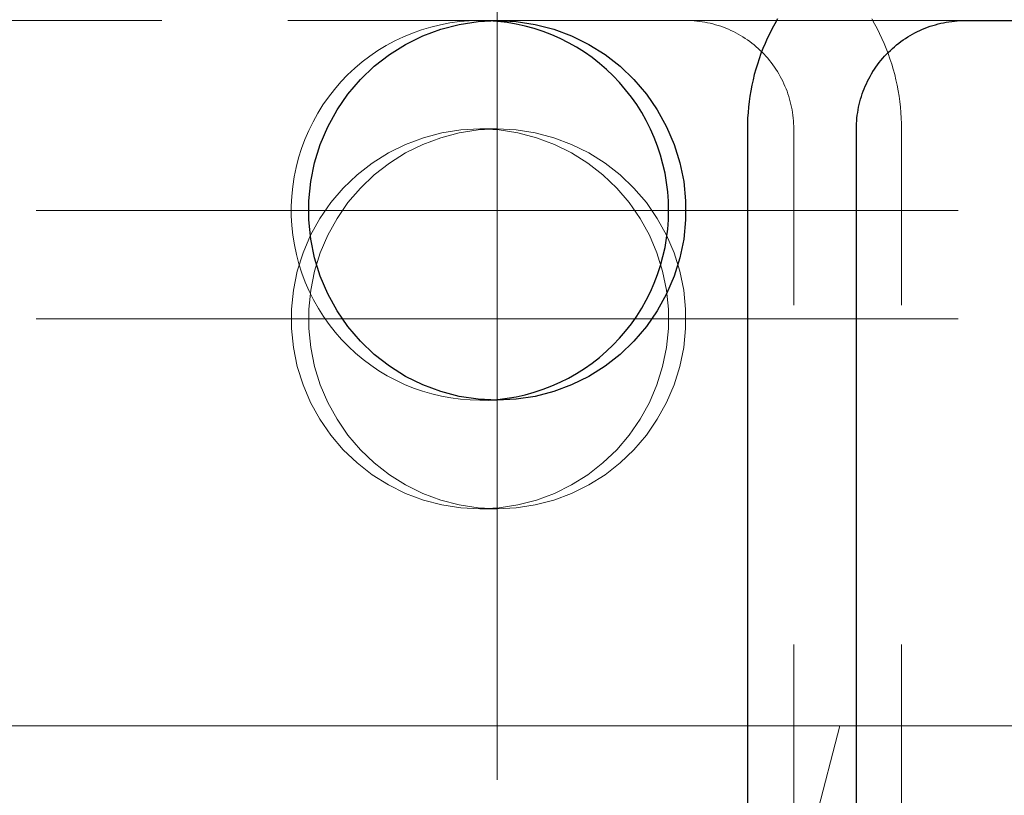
# Model space of a CAD drawing. Header units: millimetres. Extents: x -870 to -358, y 12812 to 13184.
# Tile 8 of 32: x -741.97 to -738.34, y 12846.99 to 12849.85. Entities that reach past the tile are written whole.
import ezdxf

# ---------------------------------------------------------------- set-up
doc = ezdxf.new("R2010")
doc.units = ezdxf.units.MM
doc.header["$LTSCALE"] = 10
doc.linetypes.add('HIDDEN', pattern=[0.375, 0.25, -0.125])
doc.linetypes.add('MITTE', pattern=[2, 1.25, -0.25, 0.25, -0.25])
for name, color, linetype, lineweight in [('PS_Hidden', 2, 'HIDDEN', 9), ('PS_Mid', 5, 'MITTE', 15), ('PS_Plate', 35, 'Continuous', 30), ('PS_Pos', 1, 'Continuous', 15), ('PS_Shape', 161, 'Continuous', 30), ('PS_SOLID', 7, 'Continuous', 30)]:
    doc.layers.add(name, color=color, linetype=linetype, lineweight=lineweight)

# ---------------------------------------------------------------- blocks, each defined once
blk = doc.blocks.new('*X179')
at = {"layer": 'PS_Hidden', "color": 2, "linetype": 'HIDDEN'}
for p, q in [((-738.4802, 12849.8429), (-747.8641, 12849.8429)), ((-739.5014, 12849.8428), (-739.5115, 12849.8429)), ((-739.5115, 12849.8429), (-739.5115, 12849.8429)), ((-739.4914, 12849.8424), (-739.5014, 12849.8428)), ((-739.4813, 12849.8418), (-739.4914, 12849.8424)), ((-739.4713, 12849.8409), (-739.4813, 12849.8418)), ((-739.4613, 12849.8397), (-739.4713, 12849.8409)), ((-739.4513, 12849.8383), (-739.4613, 12849.8397)), ((-739.4413, 12849.8366), (-739.4513, 12849.8383)), ((-738.816, 12849.8312), (-738.826, 12849.8487)), ((-739.4314, 12849.8347), (-739.4413, 12849.8366)), ((-739.4216, 12849.8326), (-739.4314, 12849.8347)), ((-739.4118, 12849.8301), (-739.4216, 12849.8326)), ((-739.4021, 12849.8275), (-739.4118, 12849.8301)), ((-739.3924, 12849.8246), (-739.4021, 12849.8275)), ((-739.3829, 12849.8214), (-739.3924, 12849.8246)), ((-739.3734, 12849.818), (-739.3829, 12849.8214)), ((-739.364, 12849.8144), (-739.3734, 12849.818)), ((-739.3547, 12849.8105), (-739.364, 12849.8144)), ((-739.3454, 12849.8064), (-739.3547, 12849.8105)), ((-739.3363, 12849.802), (-739.3454, 12849.8064)), ((-739.3274, 12849.7975), (-739.3363, 12849.802)), ((-738.8064, 12849.8133), (-738.816, 12849.8312)), ((-738.7973, 12849.7952), (-738.8064, 12849.8133)), ((-739.3185, 12849.7926), (-739.3274, 12849.7975)), ((-739.3097, 12849.7876), (-739.3185, 12849.7926)), ((-739.3011, 12849.7824), (-739.3097, 12849.7876)), ((-739.2926, 12849.7769), (-739.3011, 12849.7824)), ((-739.2843, 12849.7712), (-739.2926, 12849.7769)), ((-739.2761, 12849.7653), (-739.2843, 12849.7712)), ((-739.268, 12849.7592), (-739.2761, 12849.7653)), ((-738.7887, 12849.7769), (-738.7973, 12849.7952)), ((-738.7805, 12849.7584), (-738.7887, 12849.7769)), ((-739.2602, 12849.7529), (-739.268, 12849.7592)), ((-739.2524, 12849.7464), (-739.2602, 12849.7529)), ((-739.2449, 12849.7397), (-739.2524, 12849.7464)), ((-739.2375, 12849.7328), (-739.2449, 12849.7397)), ((-739.2303, 12849.7258), (-739.2375, 12849.7328)), ((-738.7728, 12849.7397), (-738.7805, 12849.7584)), ((-738.7655, 12849.7208), (-738.7728, 12849.7397)), ((-739.2232, 12849.7185), (-739.2303, 12849.7258)), ((-739.2164, 12849.7111), (-739.2232, 12849.7185)), ((-739.2097, 12849.7035), (-739.2164, 12849.7111)), ((-739.2033, 12849.6957), (-739.2097, 12849.7035)), ((-739.197, 12849.6878), (-739.2033, 12849.6957)), ((-738.7588, 12849.7017), (-738.7655, 12849.7208)), ((-738.7525, 12849.6824), (-738.7588, 12849.7017)), ((-739.1909, 12849.6797), (-739.197, 12849.6878)), ((-739.1851, 12849.6714), (-739.1909, 12849.6797)), ((-739.1794, 12849.663), (-739.1851, 12849.6714)), ((-739.174, 12849.6545), (-739.1794, 12849.663)), ((-738.7467, 12849.663), (-738.7525, 12849.6824)), ((-738.7414, 12849.6434), (-738.7467, 12849.663)), ((-739.1687, 12849.6458), (-739.174, 12849.6545)), ((-739.1637, 12849.637), (-739.1687, 12849.6458)), ((-739.159, 12849.6281), (-739.1637, 12849.637)), ((-739.1544, 12849.6191), (-739.159, 12849.6281)), ((-738.7366, 12849.6237), (-738.7414, 12849.6434)), ((-738.7323, 12849.6039), (-738.7366, 12849.6237)), ((-739.1501, 12849.6099), (-739.1544, 12849.6191)), ((-739.146, 12849.6007), (-739.1501, 12849.6099)), ((-739.1421, 12849.5913), (-739.146, 12849.6007)), ((-739.1385, 12849.5818), (-739.1421, 12849.5913)), ((-738.7285, 12849.584), (-738.7323, 12849.6039)), ((-738.7252, 12849.5641), (-738.7285, 12849.584)), ((-739.1351, 12849.5723), (-739.1385, 12849.5818)), ((-739.132, 12849.5627), (-739.1351, 12849.5723)), ((-739.1291, 12849.5529), (-739.132, 12849.5627)), ((-739.1265, 12849.5432), (-739.1291, 12849.5529)), ((-738.7224, 12849.544), (-738.7252, 12849.5641)), ((-739.1241, 12849.5333), (-739.1265, 12849.5432)), ((-739.1219, 12849.5234), (-739.1241, 12849.5333)), ((-739.12, 12849.5135), (-739.1219, 12849.5234)), ((-739.1184, 12849.5035), (-739.12, 12849.5135)), ((-738.7201, 12849.5238), (-738.7224, 12849.544)), ((-738.7183, 12849.5037), (-738.7201, 12849.5238)), ((-739.117, 12849.4934), (-739.1184, 12849.5035)), ((-739.1158, 12849.4834), (-739.117, 12849.4934)), ((-739.1149, 12849.4733), (-739.1158, 12849.4834)), ((-738.717, 12849.4834), (-738.7183, 12849.5037)), ((-738.7163, 12849.4632), (-738.717, 12849.4834)), ((-739.1143, 12849.4632), (-739.1149, 12849.4733)), ((-739.1139, 12849.453), (-739.1143, 12849.4632)), ((-739.1138, 12849.4429), (-739.1139, 12849.453)), ((-739.1138, 12845.0429), (-739.1138, 12849.4429)), ((-738.716, 12849.4429), (-738.7163, 12849.4632)), ((-738.716, 12845.0429), (-738.716, 12849.4429))]:
    blk.add_line(p, q, dxfattribs=at)
at = {"layer": 'PS_Mid', "color": 5, "linetype": 'MITTE'}
blk.add_line((-733.6691, 12847.2429), (-744.2184, 12847.2429), dxfattribs=at)
at = {"layer": 'PS_SOLID', "color": 7, "linetype": 'Continuous'}
for p, q in [((-739.1736, 12849.8487), (-739.1837, 12849.8312)), ((-738.5512, 12849.8366), (-738.5411, 12849.8383)), ((-738.5411, 12849.8383), (-738.531, 12849.8397)), ((-738.531, 12849.8397), (-738.5209, 12849.8409)), ((-738.5209, 12849.8409), (-738.5108, 12849.8418)), ((-738.5108, 12849.8418), (-738.5006, 12849.8424)), ((-738.5006, 12849.8424), (-738.4904, 12849.8428)), ((-738.4904, 12849.8428), (-738.4802, 12849.8429)), ((-738.4802, 12849.8429), (-730.0325, 12849.8429)), ((-738.4802, 12849.8429), (-738.4802, 12849.8429)), ((-739.1933, 12849.8133), (-739.2025, 12849.7952)), ((-739.1837, 12849.8312), (-739.1933, 12849.8133)), ((-738.6665, 12849.7975), (-738.6574, 12849.802)), ((-738.6574, 12849.802), (-738.6482, 12849.8064)), ((-738.6482, 12849.8064), (-738.6389, 12849.8105)), ((-738.6389, 12849.8105), (-738.6294, 12849.8144)), ((-738.6294, 12849.8144), (-738.6199, 12849.818)), ((-738.6199, 12849.818), (-738.6103, 12849.8214)), ((-738.6103, 12849.8214), (-738.6006, 12849.8246)), ((-738.6006, 12849.8246), (-738.5909, 12849.8275)), ((-738.5909, 12849.8275), (-738.581, 12849.8301)), ((-738.581, 12849.8301), (-738.5711, 12849.8326)), ((-738.5711, 12849.8326), (-738.5612, 12849.8347)), ((-738.5612, 12849.8347), (-738.5512, 12849.8366)), ((-739.2113, 12849.7769), (-739.2196, 12849.7584)), ((-739.2025, 12849.7952), (-739.2113, 12849.7769)), ((-738.7265, 12849.7592), (-738.7183, 12849.7653)), ((-738.7183, 12849.7653), (-738.71, 12849.7712)), ((-738.71, 12849.7712), (-738.7016, 12849.7769)), ((-738.7016, 12849.7769), (-738.693, 12849.7824)), ((-738.693, 12849.7824), (-738.6843, 12849.7876)), ((-738.6843, 12849.7876), (-738.6754, 12849.7926)), ((-738.6754, 12849.7926), (-738.6665, 12849.7975)), ((-739.2274, 12849.7397), (-739.2347, 12849.7208)), ((-739.2196, 12849.7584), (-739.2274, 12849.7397)), ((-738.7647, 12849.7258), (-738.7574, 12849.7328)), ((-738.7574, 12849.7328), (-738.7499, 12849.7397)), ((-738.7499, 12849.7397), (-738.7422, 12849.7464)), ((-738.7422, 12849.7464), (-738.7344, 12849.7529)), ((-738.7344, 12849.7529), (-738.7265, 12849.7592)), ((-739.2415, 12849.7017), (-739.2479, 12849.6824)), ((-739.2347, 12849.7208), (-739.2415, 12849.7017)), ((-738.7983, 12849.6878), (-738.792, 12849.6957)), ((-738.792, 12849.6957), (-738.7854, 12849.7035)), ((-738.7854, 12849.7035), (-738.7787, 12849.7111)), ((-738.7787, 12849.7111), (-738.7718, 12849.7185)), ((-738.7718, 12849.7185), (-738.7647, 12849.7258)), ((-739.2537, 12849.663), (-739.2591, 12849.6434)), ((-739.2479, 12849.6824), (-739.2537, 12849.663)), ((-738.8216, 12849.6545), (-738.8161, 12849.663)), ((-738.8161, 12849.663), (-738.8104, 12849.6714)), ((-738.8104, 12849.6714), (-738.8045, 12849.6797)), ((-738.8045, 12849.6797), (-738.7983, 12849.6878)), ((-739.2639, 12849.6237), (-739.2683, 12849.6039)), ((-739.2591, 12849.6434), (-739.2639, 12849.6237)), ((-738.8414, 12849.6191), (-738.8368, 12849.6281)), ((-738.8368, 12849.6281), (-738.8319, 12849.637)), ((-738.8319, 12849.637), (-738.8269, 12849.6458)), ((-738.8269, 12849.6458), (-738.8216, 12849.6545)), ((-739.2721, 12849.584), (-739.2755, 12849.5641)), ((-739.2683, 12849.6039), (-739.2721, 12849.584)), ((-738.8574, 12849.5818), (-738.8538, 12849.5913)), ((-738.8538, 12849.5913), (-738.8499, 12849.6007)), ((-738.8499, 12849.6007), (-738.8458, 12849.6099)), ((-738.8458, 12849.6099), (-738.8414, 12849.6191)), ((-739.2755, 12849.5641), (-739.2783, 12849.544)), ((-738.8696, 12849.5432), (-738.867, 12849.5529)), ((-738.867, 12849.5529), (-738.864, 12849.5627)), ((-738.864, 12849.5627), (-738.8609, 12849.5723)), ((-738.8609, 12849.5723), (-738.8574, 12849.5818)), ((-739.2806, 12849.5238), (-739.2824, 12849.5037)), ((-739.2783, 12849.544), (-739.2806, 12849.5238)), ((-738.8778, 12849.5035), (-738.8762, 12849.5135)), ((-738.8762, 12849.5135), (-738.8743, 12849.5234)), ((-738.8743, 12849.5234), (-738.8721, 12849.5333)), ((-738.8721, 12849.5333), (-738.8696, 12849.5432)), ((-739.2837, 12849.4834), (-739.2845, 12849.4632)), ((-739.2824, 12849.5037), (-739.2837, 12849.4834)), ((-738.8813, 12849.4733), (-738.8804, 12849.4834)), ((-738.8804, 12849.4834), (-738.8793, 12849.4934)), ((-738.8793, 12849.4934), (-738.8778, 12849.5035)), ((-739.2845, 12849.4632), (-739.2848, 12849.4429)), ((-739.2848, 12849.4429), (-739.2848, 12845.0429)), ((-739.2848, 12849.4429), (-739.2848, 12849.4429)), ((-738.8825, 12849.4429), (-738.8824, 12849.453)), ((-738.8825, 12845.0429), (-738.8825, 12849.4429)), ((-738.8824, 12849.453), (-738.882, 12849.4632)), ((-738.882, 12849.4632), (-738.8813, 12849.4733))]:
    blk.add_line(p, q, dxfattribs=at)
blk = doc.blocks.new('*X182')
at = {"layer": 'PS_Hidden', "color": 2, "linetype": 'HIDDEN'}
for p, q in [((-740.3466, 12849.8388), (-740.382, 12849.834)), ((-740.3109, 12849.8418), (-740.3466, 12849.8388)), ((-740.2752, 12849.8429), (-740.3109, 12849.8418)), ((-740.2394, 12849.8422), (-740.2752, 12849.8429)), ((-740.2712, 12849.8429), (-740.2076, 12849.8429)), ((-740.4863, 12849.8087), (-740.52, 12849.7967)), ((-740.452, 12849.8189), (-740.4863, 12849.8087)), ((-740.4172, 12849.8273), (-740.452, 12849.8189)), ((-740.382, 12849.834), (-740.4172, 12849.8273)), ((-740.5854, 12849.7675), (-740.6169, 12849.7505)), ((-740.5531, 12849.7829), (-740.5854, 12849.7675)), ((-740.52, 12849.7967), (-740.5531, 12849.7829)), ((-740.6475, 12849.7318), (-740.6771, 12849.7116)), ((-740.6169, 12849.7505), (-740.6475, 12849.7318)), ((-740.6771, 12849.7116), (-740.7056, 12849.6899)), ((-740.733, 12849.6667), (-740.7592, 12849.6421)), ((-740.7056, 12849.6899), (-740.733, 12849.6667)), ((-740.7592, 12849.6421), (-740.784, 12849.6163)), ((-740.8075, 12849.5891), (-740.8296, 12849.5608)), ((-740.784, 12849.6163), (-740.8075, 12849.5891)), ((-740.8296, 12849.5608), (-740.8502, 12849.5314)), ((-740.8502, 12849.5314), (-740.8693, 12849.501)), ((-740.8693, 12849.501), (-740.8868, 12849.4696)), ((-740.8868, 12849.4696), (-740.9027, 12849.4374)), ((-740.9169, 12849.4043), (-740.9294, 12849.3706)), ((-740.9027, 12849.4374), (-740.9169, 12849.4043)), ((-740.9294, 12849.3706), (-740.9402, 12849.3363)), ((-740.9402, 12849.3363), (-740.9492, 12849.3015)), ((-740.9492, 12849.3015), (-740.9564, 12849.2662)), ((-740.9564, 12849.2662), (-740.9618, 12849.2307)), ((-740.9618, 12849.2307), (-740.9654, 12849.1949)), ((-740.9654, 12849.1949), (-740.9671, 12849.1589)), ((-740.9671, 12849.1589), (-740.967, 12849.1229)), ((-740.967, 12849.1229), (-740.9651, 12849.087)), ((-740.9651, 12849.087), (-740.9613, 12849.0512)), ((-740.9613, 12849.0512), (-740.9557, 12849.0157)), ((-740.9557, 12849.0157), (-740.9483, 12848.9805)), ((-740.9483, 12848.9805), (-740.9391, 12848.9457)), ((-740.9391, 12848.9457), (-740.9281, 12848.9115)), ((-740.9281, 12848.9115), (-740.9154, 12848.8778)), ((-740.9154, 12848.8778), (-740.901, 12848.8449)), ((-740.901, 12848.8449), (-740.885, 12848.8127)), ((-740.885, 12848.8127), (-740.8673, 12848.7814)), ((-740.8673, 12848.7814), (-740.848, 12848.7511)), ((-740.848, 12848.7511), (-740.8273, 12848.7218)), ((-740.8273, 12848.7218), (-740.805, 12848.6936)), ((-740.805, 12848.6936), (-740.7813, 12848.6667)), ((-740.7813, 12848.6667), (-740.7563, 12848.6409)), ((-740.7563, 12848.6409), (-740.73, 12848.6165)), ((-740.73, 12848.6165), (-740.7025, 12848.5935)), ((-740.7025, 12848.5935), (-740.6739, 12848.5719)), ((-740.6739, 12848.5719), (-740.6442, 12848.5519)), ((-740.6442, 12848.5519), (-740.6135, 12848.5334)), ((-740.6135, 12848.5334), (-740.5819, 12848.5165)), ((-740.5819, 12848.5165), (-740.5495, 12848.5013)), ((-740.5495, 12848.5013), (-740.5163, 12848.4877)), ((-740.5163, 12848.4877), (-740.4825, 12848.4759)), ((-740.4825, 12848.4759), (-740.4482, 12848.4659)), ((-740.4482, 12848.4659), (-740.4134, 12848.4577)), ((-740.4134, 12848.4577), (-740.3782, 12848.4512)), ((-740.3782, 12848.4512), (-740.3427, 12848.4466)), ((-740.3427, 12848.4466), (-740.307, 12848.4438)), ((-740.307, 12848.4438), (-740.2712, 12848.4429)), ((-740.2712, 12848.4429), (-740.2707, 12848.4429)), ((-740.2712, 12848.4429), (-740.2076, 12848.4429)), ((-740.2707, 12848.4429), (-740.2702, 12848.4429)), ((-740.2702, 12848.4429), (-740.2697, 12848.4429)), ((-740.2697, 12848.4429), (-740.2692, 12848.4429)), ((-740.2692, 12848.4429), (-740.2687, 12848.4429)), ((-740.2687, 12848.4429), (-740.2681, 12848.4429)), ((-740.2681, 12848.4429), (-740.2676, 12848.4429)), ((-740.2676, 12848.4429), (-740.2671, 12848.4429)), ((-740.2671, 12848.4429), (-740.2666, 12848.4429)), ((-740.2666, 12848.4429), (-740.2661, 12848.4429)), ((-740.2661, 12848.4429), (-740.2656, 12848.4429)), ((-740.2656, 12848.4429), (-740.2651, 12848.4429)), ((-740.2651, 12848.4429), (-740.2646, 12848.4429)), ((-740.2646, 12848.4429), (-740.264, 12848.4429)), ((-740.264, 12848.4429), (-740.2635, 12848.443)), ((-740.2635, 12848.443), (-740.263, 12848.443)), ((-740.263, 12848.443), (-740.2625, 12848.443)), ((-740.2625, 12848.443), (-740.262, 12848.443)), ((-740.262, 12848.443), (-740.2615, 12848.443)), ((-740.2615, 12848.443), (-740.261, 12848.443)), ((-740.261, 12848.443), (-740.2604, 12848.443)), ((-740.2604, 12848.443), (-740.2599, 12848.443)), ((-740.2599, 12848.443), (-740.2594, 12848.443)), ((-740.2594, 12848.443), (-740.2589, 12848.443)), ((-740.2589, 12848.443), (-740.2584, 12848.443)), ((-740.2584, 12848.443), (-740.2579, 12848.443)), ((-740.2579, 12848.443), (-740.2574, 12848.443)), ((-740.2574, 12848.443), (-740.2568, 12848.4431)), ((-740.2568, 12848.4431), (-740.2563, 12848.4431)), ((-740.2563, 12848.4431), (-740.2558, 12848.4431)), ((-740.2558, 12848.4431), (-740.2553, 12848.4431)), ((-740.2553, 12848.4431), (-740.2548, 12848.4431)), ((-740.2548, 12848.4431), (-740.2543, 12848.4431)), ((-740.2543, 12848.4431), (-740.2538, 12848.4431)), ((-740.2538, 12848.4431), (-740.2533, 12848.4431)), ((-740.2533, 12848.4431), (-740.2527, 12848.4432)), ((-740.2527, 12848.4432), (-740.2522, 12848.4432)), ((-740.2522, 12848.4432), (-740.2517, 12848.4432)), ((-740.2517, 12848.4432), (-740.2512, 12848.4432)), ((-740.2512, 12848.4432), (-740.2507, 12848.4432)), ((-740.2507, 12848.4432), (-740.2502, 12848.4432)), ((-740.2502, 12848.4432), (-740.2497, 12848.4432)), ((-740.2497, 12848.4432), (-740.2491, 12848.4433)), ((-740.2491, 12848.4433), (-740.2486, 12848.4433)), ((-740.2486, 12848.4433), (-740.2481, 12848.4433)), ((-740.2481, 12848.4433), (-740.2476, 12848.4433)), ((-740.2476, 12848.4433), (-740.2471, 12848.4433)), ((-740.2471, 12848.4433), (-740.2466, 12848.4433)), ((-740.2466, 12848.4433), (-740.2461, 12848.4434)), ((-740.2461, 12848.4434), (-740.2456, 12848.4434)), ((-740.2456, 12848.4434), (-740.245, 12848.4434)), ((-740.245, 12848.4434), (-740.2445, 12848.4434)), ((-740.2445, 12848.4434), (-740.244, 12848.4434)), ((-740.244, 12848.4434), (-740.2435, 12848.4435)), ((-740.2435, 12848.4435), (-740.243, 12848.4435)), ((-740.243, 12848.4435), (-740.2425, 12848.4435)), ((-740.2425, 12848.4435), (-740.242, 12848.4435)), ((-740.242, 12848.4435), (-740.2414, 12848.4436)), ((-740.2414, 12848.4436), (-740.2409, 12848.4436)), ((-740.2409, 12848.4436), (-740.2404, 12848.4436)), ((-740.2404, 12848.4436), (-740.2399, 12848.4436)), ((-740.2399, 12848.4436), (-740.2394, 12848.4436)), ((-740.2394, 12848.4436), (-740.2394, 12848.4436))]:
    blk.add_line(p, q, dxfattribs=at)
at = {"layer": 'PS_Mid', "color": 5, "linetype": 'MITTE'}
for p, q in [((-740.2076, 12850.8429), (-740.2076, 12847.4429)), ((-738.5076, 12849.1429), (-741.9076, 12849.1429))]:
    blk.add_line(p, q, dxfattribs=at)
at = {"layer": 'PS_SOLID', "color": 7, "linetype": 'Continuous'}
for p, q in [((-740.3477, 12849.8286), (-740.278, 12849.8393)), ((-740.278, 12849.8393), (-740.2076, 12849.8429)), ((-740.2052, 12849.8398), (-740.2394, 12849.8422)), ((-740.2076, 12849.8429), (-740.1371, 12849.8393)), ((-740.1712, 12849.8357), (-740.2052, 12849.8398)), ((-740.1371, 12849.8393), (-740.0674, 12849.8286)), ((-740.482, 12849.7862), (-740.4159, 12849.8108)), ((-740.4159, 12849.8108), (-740.3477, 12849.8286)), ((-740.1375, 12849.8299), (-740.1712, 12849.8357)), ((-740.1041, 12849.8224), (-740.1375, 12849.8299)), ((-740.071, 12849.8133), (-740.1041, 12849.8224)), ((-740.0385, 12849.8026), (-740.071, 12849.8133)), ((-740.0674, 12849.8286), (-739.9992, 12849.8108)), ((-740.0065, 12849.7903), (-740.0385, 12849.8026)), ((-739.9992, 12849.8108), (-739.9331, 12849.7862)), ((-740.5453, 12849.755), (-740.482, 12849.7862)), ((-739.9752, 12849.7764), (-740.0065, 12849.7903)), ((-739.9446, 12849.761), (-739.9752, 12849.7764)), ((-739.9331, 12849.7862), (-739.8698, 12849.755)), ((-740.6052, 12849.7174), (-740.5453, 12849.755)), ((-739.9147, 12849.7441), (-739.9446, 12849.761)), ((-739.8858, 12849.7258), (-739.9147, 12849.7441)), ((-739.8698, 12849.755), (-739.8099, 12849.7174)), ((-740.6609, 12849.674), (-740.6052, 12849.7174)), ((-739.8577, 12849.706), (-739.8858, 12849.7258)), ((-739.8307, 12849.6849), (-739.8577, 12849.706)), ((-739.8099, 12849.7174), (-739.7542, 12849.674)), ((-740.712, 12849.6252), (-740.6609, 12849.674)), ((-739.8047, 12849.6624), (-739.8307, 12849.6849)), ((-739.7799, 12849.6387), (-739.8047, 12849.6624)), ((-739.7542, 12849.674), (-739.7031, 12849.6252)), ((-740.758, 12849.5714), (-740.712, 12849.6252)), ((-739.7562, 12849.6138), (-739.7799, 12849.6387)), ((-739.7031, 12849.6252), (-739.6571, 12849.5714)), ((-739.7338, 12849.5878), (-739.7562, 12849.6138)), ((-739.7127, 12849.5607), (-739.7338, 12849.5878)), ((-740.7983, 12849.5132), (-740.758, 12849.5714)), ((-739.693, 12849.5326), (-739.7127, 12849.5607)), ((-739.6571, 12849.5714), (-739.6169, 12849.5132)), ((-740.8325, 12849.4512), (-740.7983, 12849.5132)), ((-739.6746, 12849.5035), (-739.693, 12849.5326)), ((-739.6169, 12849.5132), (-739.5826, 12849.4512)), ((-739.6577, 12849.4736), (-739.6746, 12849.5035)), ((-740.8603, 12849.386), (-740.8325, 12849.4512)), ((-739.6423, 12849.4428), (-739.6577, 12849.4736)), ((-739.6284, 12849.4113), (-739.6423, 12849.4428)), ((-739.5826, 12849.4512), (-739.5548, 12849.386)), ((-739.616, 12849.3792), (-739.6284, 12849.4113)), ((-740.8814, 12849.3184), (-740.8603, 12849.386)), ((-739.6053, 12849.3465), (-739.616, 12849.3792)), ((-739.5548, 12849.386), (-739.5337, 12849.3184)), ((-739.5961, 12849.3134), (-739.6053, 12849.3465)), ((-740.8956, 12849.2489), (-740.8814, 12849.3184)), ((-739.5886, 12849.2798), (-739.5961, 12849.3134)), ((-739.5337, 12849.3184), (-739.5195, 12849.2489)), ((-739.5827, 12849.2458), (-739.5886, 12849.2798)), ((-740.9027, 12849.1784), (-740.8956, 12849.2489)), ((-739.5785, 12849.2117), (-739.5827, 12849.2458)), ((-739.5195, 12849.2489), (-739.5124, 12849.1784)), ((-739.576, 12849.1773), (-739.5785, 12849.2117)), ((-740.9027, 12849.1075), (-740.9027, 12849.1784)), ((-739.5752, 12849.1429), (-739.576, 12849.1773)), ((-739.5124, 12849.1784), (-739.5124, 12849.1075)), ((-739.576, 12849.1085), (-739.5752, 12849.1429)), ((-740.8956, 12849.0369), (-740.9027, 12849.1075)), ((-739.5785, 12849.0741), (-739.576, 12849.1085)), ((-739.5124, 12849.1075), (-739.5195, 12849.0369)), ((-739.5886, 12849.0061), (-739.5827, 12849.04)), ((-739.5827, 12849.04), (-739.5785, 12849.0741)), ((-740.8814, 12848.9675), (-740.8956, 12849.0369)), ((-739.5961, 12848.9725), (-739.5886, 12849.0061)), ((-739.5195, 12849.0369), (-739.5337, 12848.9675)), ((-740.8603, 12848.8998), (-740.8814, 12848.9675)), ((-739.6053, 12848.9393), (-739.5961, 12848.9725)), ((-739.5337, 12848.9675), (-739.5548, 12848.8998)), ((-739.616, 12848.9066), (-739.6053, 12848.9393)), ((-740.8325, 12848.8346), (-740.8603, 12848.8998)), ((-739.6284, 12848.8745), (-739.616, 12848.9066)), ((-739.5548, 12848.8998), (-739.5826, 12848.8346)), ((-739.6423, 12848.843), (-739.6284, 12848.8745)), ((-740.7983, 12848.7726), (-740.8325, 12848.8346)), ((-739.6577, 12848.8123), (-739.6423, 12848.843)), ((-739.5826, 12848.8346), (-739.6169, 12848.7726)), ((-739.6746, 12848.7823), (-739.6577, 12848.8123)), ((-740.758, 12848.7144), (-740.7983, 12848.7726)), ((-739.7127, 12848.7251), (-739.693, 12848.7533)), ((-739.693, 12848.7533), (-739.6746, 12848.7823)), ((-739.6169, 12848.7726), (-739.6571, 12848.7144)), ((-740.712, 12848.6606), (-740.758, 12848.7144)), ((-739.7338, 12848.698), (-739.7127, 12848.7251)), ((-739.6571, 12848.7144), (-739.7031, 12848.6606)), ((-739.7562, 12848.672), (-739.7338, 12848.698)), ((-740.6609, 12848.6118), (-740.712, 12848.6606)), ((-739.8047, 12848.6234), (-739.7799, 12848.6471)), ((-739.7799, 12848.6471), (-739.7562, 12848.672)), ((-739.7031, 12848.6606), (-739.7542, 12848.6118)), ((-740.6052, 12848.5684), (-740.6609, 12848.6118)), ((-739.8307, 12848.6009), (-739.8047, 12848.6234)), ((-739.7542, 12848.6118), (-739.8099, 12848.5684)), ((-740.5453, 12848.5309), (-740.6052, 12848.5684)), ((-739.8858, 12848.56), (-739.8577, 12848.5798)), ((-739.8099, 12848.5684), (-739.8698, 12848.5309)), ((-739.8577, 12848.5798), (-739.8307, 12848.6009)), ((-740.482, 12848.4996), (-740.5453, 12848.5309)), ((-739.9446, 12848.5248), (-739.9147, 12848.5417)), ((-739.8698, 12848.5309), (-739.9331, 12848.4996)), ((-739.9147, 12848.5417), (-739.8858, 12848.56)), ((-740.4159, 12848.475), (-740.482, 12848.4996)), ((-740.0385, 12848.4832), (-740.0065, 12848.4955)), ((-740.0065, 12848.4955), (-739.9752, 12848.5094)), ((-739.9331, 12848.4996), (-739.9992, 12848.475)), ((-739.9752, 12848.5094), (-739.9446, 12848.5248)), ((-740.3477, 12848.4572), (-740.4159, 12848.475)), ((-740.1375, 12848.456), (-740.1041, 12848.4634)), ((-740.1041, 12848.4634), (-740.071, 12848.4725)), ((-740.071, 12848.4725), (-740.0385, 12848.4832)), ((-739.9992, 12848.475), (-740.0674, 12848.4572)), ((-740.278, 12848.4465), (-740.3477, 12848.4572)), ((-740.2076, 12848.4429), (-740.278, 12848.4465)), ((-740.2394, 12848.4436), (-740.2052, 12848.4461)), ((-740.1371, 12848.4465), (-740.2076, 12848.4429)), ((-740.2052, 12848.4461), (-740.1712, 12848.4502)), ((-740.1712, 12848.4502), (-740.1375, 12848.456)), ((-740.0674, 12848.4572), (-740.1371, 12848.4465))]:
    blk.add_line(p, q, dxfattribs=at)
blk = doc.blocks.new('*X185')
at = {"color": 1}
blk.add_line((-738.9438, 12847.2429), (-740.5425, 12841.0714), dxfattribs=at)
blk = doc.blocks.new('*X256')
at = {"layer": 'PS_Hidden', "color": 2, "linetype": 'HIDDEN'}
for p, q in [((-777.695, 12849.8429), (-712.1755, 12849.8429)), ((-739.5014, 12849.8428), (-739.5115, 12849.8429)), ((-739.5115, 12849.8429), (-739.5115, 12849.8429)), ((-739.4914, 12849.8424), (-739.5014, 12849.8428)), ((-739.4813, 12849.8418), (-739.4914, 12849.8424)), ((-739.4713, 12849.8409), (-739.4813, 12849.8418)), ((-739.4613, 12849.8397), (-739.4713, 12849.8409)), ((-739.4513, 12849.8383), (-739.4613, 12849.8397)), ((-739.4413, 12849.8366), (-739.4513, 12849.8383)), ((-739.1736, 12849.8487), (-739.1837, 12849.8312)), ((-738.816, 12849.8312), (-738.826, 12849.8487)), ((-738.5512, 12849.8366), (-738.5411, 12849.8383)), ((-738.5411, 12849.8383), (-738.531, 12849.8397)), ((-738.531, 12849.8397), (-738.5209, 12849.8409)), ((-738.5209, 12849.8409), (-738.5108, 12849.8418)), ((-738.5108, 12849.8418), (-738.5006, 12849.8424)), ((-738.5006, 12849.8424), (-738.4904, 12849.8428)), ((-738.4904, 12849.8428), (-738.4802, 12849.8429)), ((-738.4802, 12849.8429), (-738.4802, 12849.8429)), ((-739.4314, 12849.8347), (-739.4413, 12849.8366)), ((-739.4216, 12849.8326), (-739.4314, 12849.8347)), ((-739.4118, 12849.8301), (-739.4216, 12849.8326)), ((-739.4021, 12849.8275), (-739.4118, 12849.8301)), ((-739.3924, 12849.8246), (-739.4021, 12849.8275)), ((-739.3829, 12849.8214), (-739.3924, 12849.8246)), ((-739.3734, 12849.818), (-739.3829, 12849.8214)), ((-739.364, 12849.8144), (-739.3734, 12849.818)), ((-739.3547, 12849.8105), (-739.364, 12849.8144)), ((-739.3454, 12849.8064), (-739.3547, 12849.8105)), ((-739.3363, 12849.802), (-739.3454, 12849.8064)), ((-739.3274, 12849.7975), (-739.3363, 12849.802)), ((-739.1933, 12849.8133), (-739.2025, 12849.7952)), ((-739.1837, 12849.8312), (-739.1933, 12849.8133)), ((-738.8064, 12849.8133), (-738.816, 12849.8312)), ((-738.7973, 12849.7952), (-738.8064, 12849.8133)), ((-738.6665, 12849.7975), (-738.6574, 12849.802)), ((-738.6574, 12849.802), (-738.6482, 12849.8064)), ((-738.6482, 12849.8064), (-738.6389, 12849.8105)), ((-738.6389, 12849.8105), (-738.6294, 12849.8144)), ((-738.6294, 12849.8144), (-738.6199, 12849.818)), ((-738.6199, 12849.818), (-738.6103, 12849.8214)), ((-738.6103, 12849.8214), (-738.6006, 12849.8246)), ((-738.6006, 12849.8246), (-738.5909, 12849.8275)), ((-738.5909, 12849.8275), (-738.581, 12849.8301)), ((-738.581, 12849.8301), (-738.5711, 12849.8326)), ((-738.5711, 12849.8326), (-738.5612, 12849.8347)), ((-738.5612, 12849.8347), (-738.5512, 12849.8366)), ((-739.3185, 12849.7926), (-739.3274, 12849.7975)), ((-739.3097, 12849.7876), (-739.3185, 12849.7926)), ((-739.3011, 12849.7824), (-739.3097, 12849.7876)), ((-739.2926, 12849.7769), (-739.3011, 12849.7824)), ((-739.2843, 12849.7712), (-739.2926, 12849.7769)), ((-739.2761, 12849.7653), (-739.2843, 12849.7712)), ((-739.268, 12849.7592), (-739.2761, 12849.7653)), ((-739.2113, 12849.7769), (-739.2196, 12849.7584)), ((-739.2025, 12849.7952), (-739.2113, 12849.7769)), ((-738.7887, 12849.7769), (-738.7973, 12849.7952)), ((-738.7805, 12849.7584), (-738.7887, 12849.7769)), ((-738.7265, 12849.7592), (-738.7183, 12849.7653)), ((-738.7183, 12849.7653), (-738.71, 12849.7712)), ((-738.71, 12849.7712), (-738.7016, 12849.7769)), ((-738.7016, 12849.7769), (-738.693, 12849.7824)), ((-738.693, 12849.7824), (-738.6843, 12849.7876)), ((-738.6843, 12849.7876), (-738.6754, 12849.7926)), ((-738.6754, 12849.7926), (-738.6665, 12849.7975)), ((-739.2602, 12849.7529), (-739.268, 12849.7592)), ((-739.2524, 12849.7464), (-739.2602, 12849.7529)), ((-739.2449, 12849.7397), (-739.2524, 12849.7464)), ((-739.2375, 12849.7328), (-739.2449, 12849.7397)), ((-739.2303, 12849.7258), (-739.2375, 12849.7328)), ((-739.2274, 12849.7397), (-739.2347, 12849.7208)), ((-739.2196, 12849.7584), (-739.2274, 12849.7397)), ((-738.7728, 12849.7397), (-738.7805, 12849.7584)), ((-738.7655, 12849.7208), (-738.7728, 12849.7397)), ((-738.7647, 12849.7258), (-738.7574, 12849.7328)), ((-738.7574, 12849.7328), (-738.7499, 12849.7397)), ((-738.7499, 12849.7397), (-738.7422, 12849.7464)), ((-738.7422, 12849.7464), (-738.7344, 12849.7529)), ((-738.7344, 12849.7529), (-738.7265, 12849.7592)), ((-739.2415, 12849.7017), (-739.2479, 12849.6824)), ((-739.2347, 12849.7208), (-739.2415, 12849.7017)), ((-739.2232, 12849.7185), (-739.2303, 12849.7258)), ((-739.2164, 12849.7111), (-739.2232, 12849.7185)), ((-739.2097, 12849.7035), (-739.2164, 12849.7111)), ((-739.2033, 12849.6957), (-739.2097, 12849.7035)), ((-739.197, 12849.6878), (-739.2033, 12849.6957)), ((-738.7983, 12849.6878), (-738.792, 12849.6957)), ((-738.792, 12849.6957), (-738.7854, 12849.7035)), ((-738.7854, 12849.7035), (-738.7787, 12849.7111)), ((-738.7787, 12849.7111), (-738.7718, 12849.7185)), ((-738.7718, 12849.7185), (-738.7647, 12849.7258)), ((-738.7588, 12849.7017), (-738.7655, 12849.7208)), ((-738.7525, 12849.6824), (-738.7588, 12849.7017)), ((-739.2537, 12849.663), (-739.2591, 12849.6434)), ((-739.2479, 12849.6824), (-739.2537, 12849.663)), ((-739.1909, 12849.6797), (-739.197, 12849.6878)), ((-739.1851, 12849.6714), (-739.1909, 12849.6797)), ((-739.1794, 12849.663), (-739.1851, 12849.6714)), ((-739.174, 12849.6545), (-739.1794, 12849.663)), ((-738.8216, 12849.6545), (-738.8161, 12849.663)), ((-738.8161, 12849.663), (-738.8104, 12849.6714)), ((-738.8104, 12849.6714), (-738.8045, 12849.6797)), ((-738.8045, 12849.6797), (-738.7983, 12849.6878)), ((-738.7467, 12849.663), (-738.7525, 12849.6824)), ((-738.7414, 12849.6434), (-738.7467, 12849.663)), ((-739.2639, 12849.6237), (-739.2683, 12849.6039)), ((-739.2591, 12849.6434), (-739.2639, 12849.6237)), ((-739.1687, 12849.6458), (-739.174, 12849.6545)), ((-739.1637, 12849.637), (-739.1687, 12849.6458)), ((-739.159, 12849.6281), (-739.1637, 12849.637)), ((-739.1544, 12849.6191), (-739.159, 12849.6281)), ((-738.8414, 12849.6191), (-738.8368, 12849.6281)), ((-738.8368, 12849.6281), (-738.8319, 12849.637)), ((-738.8319, 12849.637), (-738.8269, 12849.6458)), ((-738.8269, 12849.6458), (-738.8216, 12849.6545)), ((-738.7366, 12849.6237), (-738.7414, 12849.6434)), ((-738.7323, 12849.6039), (-738.7366, 12849.6237)), ((-739.2721, 12849.584), (-739.2755, 12849.5641)), ((-739.2683, 12849.6039), (-739.2721, 12849.584)), ((-739.1501, 12849.6099), (-739.1544, 12849.6191)), ((-739.146, 12849.6007), (-739.1501, 12849.6099)), ((-739.1421, 12849.5913), (-739.146, 12849.6007)), ((-739.1385, 12849.5818), (-739.1421, 12849.5913)), ((-738.8574, 12849.5818), (-738.8538, 12849.5913)), ((-738.8538, 12849.5913), (-738.8499, 12849.6007)), ((-738.8499, 12849.6007), (-738.8458, 12849.6099)), ((-738.8458, 12849.6099), (-738.8414, 12849.6191)), ((-738.7285, 12849.584), (-738.7323, 12849.6039)), ((-738.7252, 12849.5641), (-738.7285, 12849.584)), ((-739.2755, 12849.5641), (-739.2783, 12849.544)), ((-739.1351, 12849.5723), (-739.1385, 12849.5818)), ((-739.132, 12849.5627), (-739.1351, 12849.5723)), ((-739.1291, 12849.5529), (-739.132, 12849.5627)), ((-739.1265, 12849.5432), (-739.1291, 12849.5529)), ((-738.8696, 12849.5432), (-738.867, 12849.5529)), ((-738.867, 12849.5529), (-738.864, 12849.5627)), ((-738.864, 12849.5627), (-738.8609, 12849.5723)), ((-738.8609, 12849.5723), (-738.8574, 12849.5818)), ((-738.7224, 12849.544), (-738.7252, 12849.5641)), ((-739.2806, 12849.5238), (-739.2824, 12849.5037)), ((-739.2783, 12849.544), (-739.2806, 12849.5238)), ((-739.1241, 12849.5333), (-739.1265, 12849.5432)), ((-739.1219, 12849.5234), (-739.1241, 12849.5333)), ((-739.12, 12849.5135), (-739.1219, 12849.5234)), ((-739.1184, 12849.5035), (-739.12, 12849.5135)), ((-738.8778, 12849.5035), (-738.8762, 12849.5135)), ((-738.8762, 12849.5135), (-738.8743, 12849.5234)), ((-738.8743, 12849.5234), (-738.8721, 12849.5333)), ((-738.8721, 12849.5333), (-738.8696, 12849.5432)), ((-738.7201, 12849.5238), (-738.7224, 12849.544)), ((-738.7183, 12849.5037), (-738.7201, 12849.5238)), ((-739.2837, 12849.4834), (-739.2845, 12849.4632)), ((-739.2824, 12849.5037), (-739.2837, 12849.4834)), ((-739.117, 12849.4934), (-739.1184, 12849.5035)), ((-739.1158, 12849.4834), (-739.117, 12849.4934)), ((-739.1149, 12849.4733), (-739.1158, 12849.4834)), ((-738.8813, 12849.4733), (-738.8804, 12849.4834)), ((-738.8804, 12849.4834), (-738.8793, 12849.4934)), ((-738.8793, 12849.4934), (-738.8778, 12849.5035)), ((-738.717, 12849.4834), (-738.7183, 12849.5037)), ((-738.7163, 12849.4632), (-738.717, 12849.4834)), ((-740.3416, 12849.4393), (-740.4113, 12849.4286)), ((-740.3477, 12849.4286), (-740.278, 12849.4393)), ((-740.2712, 12849.4429), (-740.3416, 12849.4393)), ((-740.278, 12849.4393), (-740.2076, 12849.4429)), ((-740.2008, 12849.4393), (-740.2712, 12849.4429)), ((-740.2712, 12849.4429), (-740.2076, 12849.4429)), ((-740.2076, 12849.4429), (-740.1371, 12849.4393)), ((-740.1311, 12849.4286), (-740.2008, 12849.4393)), ((-740.1371, 12849.4393), (-740.0674, 12849.4286)), ((-739.2845, 12849.4632), (-739.2848, 12849.4429)), ((-739.2848, 12849.4429), (-739.2848, 12845.0429)), ((-739.2848, 12849.4429), (-739.2848, 12849.4429)), ((-739.1143, 12849.4632), (-739.1149, 12849.4733)), ((-739.1139, 12849.453), (-739.1143, 12849.4632)), ((-739.1138, 12849.4429), (-739.1139, 12849.453)), ((-739.1138, 12845.0429), (-739.1138, 12849.4429)), ((-738.8825, 12849.4429), (-738.8824, 12849.453)), ((-738.8825, 12845.0429), (-738.8825, 12849.4429)), ((-738.8824, 12849.453), (-738.882, 12849.4632)), ((-738.882, 12849.4632), (-738.8813, 12849.4733)), ((-738.716, 12849.4429), (-738.7163, 12849.4632)), ((-738.716, 12845.0429), (-738.716, 12849.4429)), ((-740.4796, 12849.4108), (-740.5457, 12849.3862)), ((-740.482, 12849.3862), (-740.4159, 12849.4108)), ((-740.4113, 12849.4286), (-740.4796, 12849.4108)), ((-740.4159, 12849.4108), (-740.3477, 12849.4286)), ((-740.0629, 12849.4108), (-740.1311, 12849.4286)), ((-740.0674, 12849.4286), (-739.9992, 12849.4108)), ((-739.9967, 12849.3862), (-740.0629, 12849.4108)), ((-739.9992, 12849.4108), (-739.9331, 12849.3862)), ((-740.5457, 12849.3862), (-740.609, 12849.355)), ((-740.5453, 12849.355), (-740.482, 12849.3862)), ((-739.9334, 12849.355), (-739.9967, 12849.3862)), ((-739.9331, 12849.3862), (-739.8698, 12849.355)), ((-740.609, 12849.355), (-740.6689, 12849.3174)), ((-740.6052, 12849.3174), (-740.5453, 12849.355)), ((-739.8736, 12849.3174), (-739.9334, 12849.355)), ((-739.8698, 12849.355), (-739.8099, 12849.3174)), ((-740.6689, 12849.3174), (-740.7246, 12849.274)), ((-740.6609, 12849.274), (-740.6052, 12849.3174)), ((-739.8178, 12849.274), (-739.8736, 12849.3174)), ((-739.8099, 12849.3174), (-739.7542, 12849.274)), ((-740.7246, 12849.274), (-740.7757, 12849.2252)), ((-740.712, 12849.2252), (-740.6609, 12849.274)), ((-739.7667, 12849.2252), (-739.8178, 12849.274)), ((-739.7542, 12849.274), (-739.7031, 12849.2252)), ((-740.7757, 12849.2252), (-740.8216, 12849.1714)), ((-740.758, 12849.1714), (-740.712, 12849.2252)), ((-739.7208, 12849.1714), (-739.7667, 12849.2252)), ((-739.7031, 12849.2252), (-739.6571, 12849.1714)), ((-740.8216, 12849.1714), (-740.8619, 12849.1132)), ((-740.7983, 12849.1132), (-740.758, 12849.1714)), ((-739.6805, 12849.1132), (-739.7208, 12849.1714)), ((-739.6571, 12849.1714), (-739.6169, 12849.1132)), ((-740.8619, 12849.1132), (-740.8961, 12849.0512)), ((-740.8325, 12849.0512), (-740.7983, 12849.1132)), ((-739.6463, 12849.0512), (-739.6805, 12849.1132)), ((-739.6169, 12849.1132), (-739.5826, 12849.0512)), ((-740.8961, 12849.0512), (-740.9239, 12848.986)), ((-740.8603, 12848.986), (-740.8325, 12849.0512)), ((-739.6185, 12848.986), (-739.6463, 12849.0512)), ((-739.5826, 12849.0512), (-739.5548, 12848.986)), ((-740.9239, 12848.986), (-740.9451, 12848.9184)), ((-740.8814, 12848.9184), (-740.8603, 12848.986)), ((-739.5974, 12848.9184), (-739.6185, 12848.986)), ((-739.5548, 12848.986), (-739.5337, 12848.9184)), ((-740.9451, 12848.9184), (-740.9593, 12848.8489)), ((-740.8956, 12848.8489), (-740.8814, 12848.9184)), ((-739.5832, 12848.8489), (-739.5974, 12848.9184)), ((-739.5337, 12848.9184), (-739.5195, 12848.8489)), ((-740.9593, 12848.8489), (-740.9664, 12848.7784)), ((-740.9027, 12848.7784), (-740.8956, 12848.8489)), ((-739.5761, 12848.7784), (-739.5832, 12848.8489)), ((-739.5195, 12848.8489), (-739.5124, 12848.7784)), ((-740.9664, 12848.7784), (-740.9664, 12848.7075)), ((-740.9027, 12848.7075), (-740.9027, 12848.7784)), ((-739.5761, 12848.7075), (-739.5761, 12848.7784)), ((-739.5124, 12848.7784), (-739.5124, 12848.7075)), ((-740.9664, 12848.7075), (-740.9593, 12848.6369)), ((-740.8956, 12848.6369), (-740.9027, 12848.7075)), ((-739.5832, 12848.6369), (-739.5761, 12848.7075)), ((-739.5124, 12848.7075), (-739.5195, 12848.6369)), ((-740.9593, 12848.6369), (-740.9451, 12848.5675)), ((-740.8814, 12848.5675), (-740.8956, 12848.6369)), ((-739.5974, 12848.5675), (-739.5832, 12848.6369)), ((-739.5195, 12848.6369), (-739.5337, 12848.5675)), ((-740.9451, 12848.5675), (-740.9239, 12848.4998)), ((-740.8603, 12848.4998), (-740.8814, 12848.5675)), ((-739.6185, 12848.4998), (-739.5974, 12848.5675)), ((-739.5337, 12848.5675), (-739.5548, 12848.4998)), ((-740.9239, 12848.4998), (-740.8961, 12848.4346)), ((-740.8325, 12848.4346), (-740.8603, 12848.4998)), ((-739.6463, 12848.4346), (-739.6185, 12848.4998)), ((-739.5548, 12848.4998), (-739.5826, 12848.4346)), ((-740.8961, 12848.4346), (-740.8619, 12848.3726)), ((-740.7983, 12848.3726), (-740.8325, 12848.4346)), ((-739.6805, 12848.3726), (-739.6463, 12848.4346)), ((-739.5826, 12848.4346), (-739.6169, 12848.3726)), ((-740.8619, 12848.3726), (-740.8216, 12848.3144)), ((-740.758, 12848.3144), (-740.7983, 12848.3726)), ((-739.7208, 12848.3144), (-739.6805, 12848.3726)), ((-739.6169, 12848.3726), (-739.6571, 12848.3144)), ((-740.8216, 12848.3144), (-740.7757, 12848.2606)), ((-740.712, 12848.2606), (-740.758, 12848.3144)), ((-739.7667, 12848.2606), (-739.7208, 12848.3144)), ((-739.6571, 12848.3144), (-739.7031, 12848.2606)), ((-740.7757, 12848.2606), (-740.7246, 12848.2118)), ((-740.6609, 12848.2118), (-740.712, 12848.2606)), ((-739.8178, 12848.2118), (-739.7667, 12848.2606)), ((-739.7031, 12848.2606), (-739.7542, 12848.2118)), ((-740.7246, 12848.2118), (-740.6689, 12848.1684)), ((-740.6052, 12848.1684), (-740.6609, 12848.2118)), ((-739.8736, 12848.1684), (-739.8178, 12848.2118)), ((-739.7542, 12848.2118), (-739.8099, 12848.1684)), ((-740.6689, 12848.1684), (-740.609, 12848.1309)), ((-740.5453, 12848.1309), (-740.6052, 12848.1684)), ((-739.9334, 12848.1309), (-739.8736, 12848.1684)), ((-739.8099, 12848.1684), (-739.8698, 12848.1309)), ((-740.609, 12848.1309), (-740.5457, 12848.0996)), ((-740.482, 12848.0996), (-740.5453, 12848.1309)), ((-739.9967, 12848.0996), (-739.9334, 12848.1309)), ((-739.8698, 12848.1309), (-739.9331, 12848.0996)), ((-740.5457, 12848.0996), (-740.4796, 12848.075)), ((-740.4159, 12848.075), (-740.482, 12848.0996)), ((-740.0629, 12848.075), (-739.9967, 12848.0996)), ((-739.9331, 12848.0996), (-739.9992, 12848.075)), ((-740.4796, 12848.075), (-740.4113, 12848.0572)), ((-740.3477, 12848.0572), (-740.4159, 12848.075)), ((-740.1311, 12848.0572), (-740.0629, 12848.075)), ((-739.9992, 12848.075), (-740.0674, 12848.0572)), ((-740.4113, 12848.0572), (-740.3416, 12848.0465)), ((-740.278, 12848.0465), (-740.3477, 12848.0572)), ((-740.3416, 12848.0465), (-740.2712, 12848.0429)), ((-740.2076, 12848.0429), (-740.278, 12848.0465)), ((-740.2712, 12848.0429), (-740.2008, 12848.0465)), ((-740.2712, 12848.0429), (-740.2076, 12848.0429)), ((-740.1371, 12848.0465), (-740.2076, 12848.0429)), ((-740.2008, 12848.0465), (-740.1311, 12848.0572)), ((-740.0674, 12848.0572), (-740.1371, 12848.0465))]:
    blk.add_line(p, q, dxfattribs=at)
at = {"layer": 'PS_Mid', "color": 5, "linetype": 'MITTE'}
for p, q in [((-740.2076, 12850.4429), (-740.2076, 12847.0429)), ((-738.5076, 12848.7429), (-741.9076, 12848.7429)), ((-777.695, 12847.2429), (-707.1755, 12847.2429)), ((-733.6691, 12847.2429), (-744.2184, 12847.2429))]:
    blk.add_line(p, q, dxfattribs=at)

msp = doc.modelspace()

# ---------------------------------------------------------------- block references
at = {"layer": 'PS_Plate'}
msp.add_blockref('*X182', (0, 0), dxfattribs=at)
at = {"layer": 'PS_Pos'}
msp.add_blockref('*X185', (0, 0), dxfattribs=at)
at = {"layer": 'PS_Shape', "color": 20}
for name in ['*X256', '*X179']:
    msp.add_blockref(name, (0, 0), dxfattribs=at)

doc.saveas('drawing.dxf')
